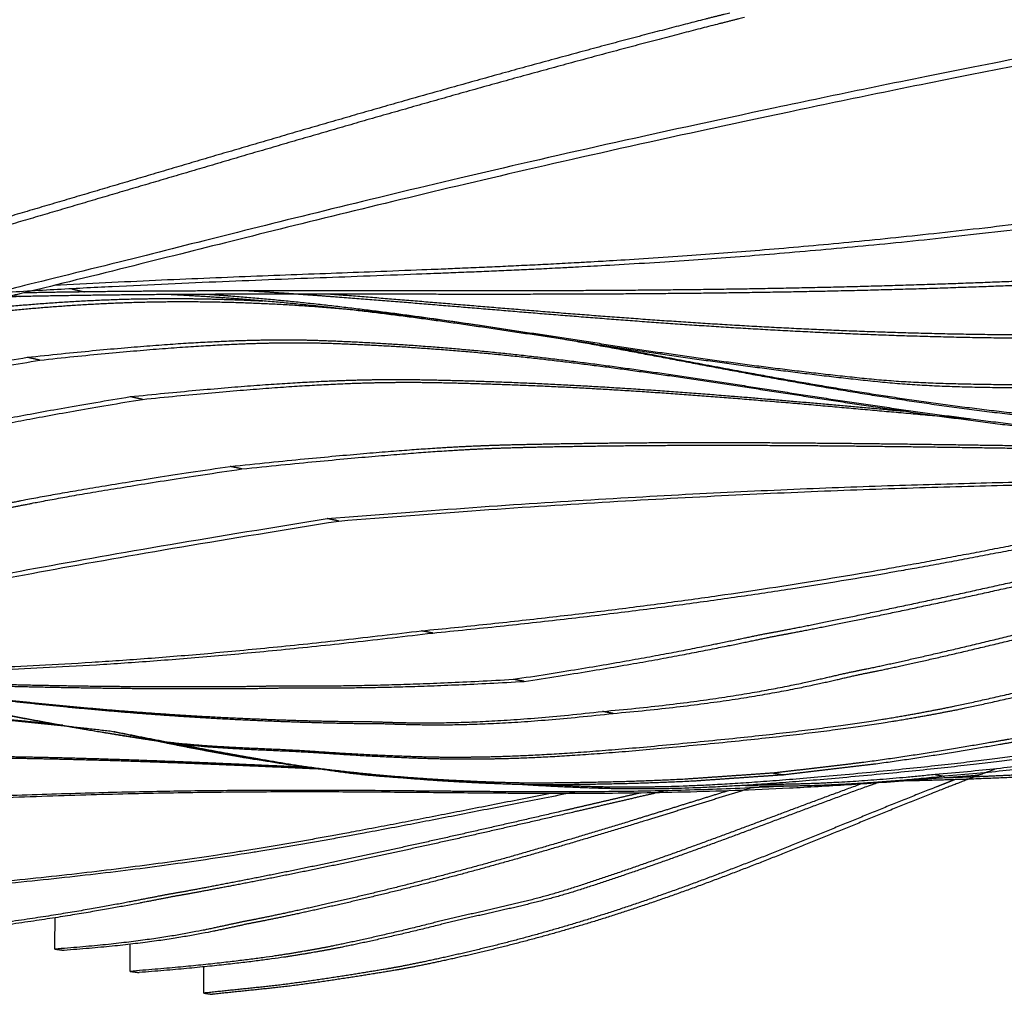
# Model space of a CAD drawing. Header units: centimetres. Extents: x 1837 to 3933, y 103 to 1041.
# Tile 31 of 34: x 3795 to 3841, y 821 to 866. Entities that reach past the tile are written whole.
import ezdxf

# ---------------------------------------------------------------- set-up
doc = ezdxf.new("R2010")
doc.units = ezdxf.units.CM
doc.layers.add('240x240$Visible$Curves$3D', color=7, linetype='Continuous', true_color=0x000000)

msp = doc.modelspace()

# ---------------------------------------------------------------- linework, layer by layer
at = {"layer": '240x240$Visible$Curves$3D'}
for points, weights, degree in [([(3692.857, 860.149), (3756.522, 872.676), (3843.785, 889.847)], [522.634828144, 451.969878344, 381.304928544], 2), ([(3843.846, 884.914), (3756.422, 868.486), (3692.675, 856.507)], [380.522771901, 451.187721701, 521.852671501], 2), ([(3844.499, 884.653), (3757.157, 868.3), (3693.427, 856.368)], [381.474301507, 452.139251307, 522.804201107], 2), ([(3850.065, 865.97), (3799.418, 856.446), (3796.022, 851.996), (3762.764, 847.682)], [386.744382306, 424.543873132, 426.651673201, 456.470744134], 3), ([(3850.693, 865.759), (3800.104, 856.276), (3796.712, 851.836), (3763.478, 847.541)], [387.695911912, 425.495402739, 427.603202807, 457.42227374], 3), ([(3855.905, 858.273), (3825.037, 853.725), (3816.071, 854.717), (3793.632, 853.355)], [394.686737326, 417.221735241, 424.65935434, 443.759483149], 3), ([(3855.301, 858.462), (3826.031, 854.135), (3816.467, 854.792), (3796.462, 853.714)], [393.73520772, 415.013185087, 422.831096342, 439.715910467], 3), ([(3797.298, 853.556), (3797.59, 853.487), (3797.88, 853.417)], [478.269119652, 478.721434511, 479.17374937], 2), ([(3795.217, 850.38), (3802.536, 851.171), (3805.548, 851.187), (3807.2, 851.196)], [505.924400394, 498.714638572, 495.743193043, 494.127946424], 3), ([(3795.8, 850.248), (3803.114, 851.035), (3806.123, 851.051), (3807.774, 851.059)], [506.875930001, 499.666168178, 496.694722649, 495.07947603], 3), ([(3783.76, 847.997), (3785.28, 848.413), (3788.099, 849.184), (3795.217, 850.38)], [517.380952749, 515.853790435, 513.044386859, 505.924400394], 3), ([(3784.352, 847.873), (3785.87, 848.287), (3788.688, 849.056), (3795.8, 850.248)], [518.332482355, 516.805320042, 513.995916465, 506.875930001], 3), ([(3795.8, 850.248), (3795.509, 850.314), (3795.217, 850.38)], [506.875930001, 506.400165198, 505.924400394], 2), ([(3800.006, 848.551), (3807.366, 849.307), (3810.426, 849.335), (3812.067, 849.35)], [513.697382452, 506.403292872, 503.371855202, 501.760906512], 3), ([(3800.572, 848.424), (3807.926, 849.177), (3810.983, 849.204), (3812.623, 849.219)], [514.648912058, 507.354822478, 504.323384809, 502.712436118], 3), ([(3788.477, 846.243), (3789.985, 846.635), (3792.849, 847.379), (3800.006, 848.551)], [525.301563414, 523.773521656, 520.898095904, 513.697382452], 3), ([(3789.051, 846.124), (3790.558, 846.514), (3793.419, 847.256), (3800.572, 848.424)], [526.253093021, 524.725051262, 521.84962551, 514.648912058], 3), ([(3800.572, 848.424), (3800.289, 848.487), (3800.006, 848.551)], [514.648912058, 514.173147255, 513.697382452], 2), ([(3809.69, 842.772), (3848.839, 845.941), (3853.36, 843.18), (3886.606, 846.978)], [529.725582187, 492.615788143, 488.082035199, 461.0961388], 3), ([(3804.647, 845.31), (3812.517, 846.132), (3815.257, 846.234), (3816.635, 846.286)], [521.157501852, 513.33664028, 510.630977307, 509.280731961], 3), ([(3809.157, 842.885), (3846.354, 845.908), (3852.349, 843.554), (3881.383, 846.593)], [528.774052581, 493.420340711, 487.632538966, 463.830628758], 3), ([(3805.195, 845.191), (3813.06, 846.009), (3815.797, 846.111), (3817.174, 846.163)], [522.109031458, 514.288169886, 511.582506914, 510.232261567], 3), ([(3793.184, 843.36), (3794.45, 843.633), (3797.006, 844.185), (3804.647, 845.31)], [532.812496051, 531.51251145, 528.907562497, 521.157501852], 3), ([(3793.741, 843.247), (3795.007, 843.52), (3797.561, 844.07), (3805.195, 845.191)], [533.764025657, 532.464041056, 529.859092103, 522.109031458], 3), ([(3805.195, 845.191), (3804.921, 845.251), (3804.647, 845.31)], [522.109031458, 521.633266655, 521.157501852], 2), ([(3814.058, 837.566), (3833.965, 839.515), (3842.481, 841.792), (3858.024, 844.942)], [536.716407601, 517.185025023, 509.542337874, 495.971690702], 3), ([(3813.539, 837.668), (3832.761, 839.556), (3841.385, 841.75), (3855.943, 844.739)], [535.764877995, 516.898239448, 509.124812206, 496.385880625], 3), ([(3747.34, 831.626), (3771.483, 834.02), (3773.936, 837.289), (3809.157, 842.885)], [598.500414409, 568.681343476, 566.573543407, 528.774052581], 3), ([(3747.909, 831.544), (3772.041, 833.93), (3774.493, 837.193), (3809.69, 842.772)], [599.451944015, 569.632873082, 567.525073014, 529.725582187], 3), ([(3809.69, 842.772), (3809.424, 842.828), (3809.157, 842.885)], [529.725582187, 529.249817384, 528.774052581], 2), ([(3773.607, 835.744), (3787.033, 835.95), (3793.917, 835.309), (3813.539, 837.668)], [580.234260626, 564.374363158, 556.397769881, 535.764877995], 3), ([(3814.058, 837.566), (3813.799, 837.617), (3813.539, 837.668)], [536.716407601, 536.240642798, 535.764877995], 2), ([(3773.125, 835.636), (3787.226, 835.89), (3793.961, 835.156), (3814.058, 837.566)], [582.435414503, 565.730931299, 557.884151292, 536.716407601], 3), ([(3817.804, 835.415), (3825.105, 836.519), (3828.144, 837.284), (3829.748, 837.578)], [543.381428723, 536.101162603, 533.19237489, 531.646628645], 3), ([(3818.308, 835.318), (3825.602, 836.419), (3828.639, 837.182), (3830.241, 837.475)], [544.33295833, 537.052692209, 534.143904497, 532.598158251], 3), ([(3821.949, 833.922), (3829.132, 834.557), (3832.092, 835.481), (3833.684, 835.792)], [551.154410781, 543.851257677, 541.039114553, 539.499573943], 3), ([(3806.371, 835.105), (3807.849, 835.141), (3810.698, 835.01), (3817.804, 835.415)], [555.514588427, 553.914641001, 550.811962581, 543.381428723], 3), ([(3806.883, 835.011), (3808.36, 835.047), (3811.207, 834.915), (3818.308, 835.318)], [556.466118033, 554.866170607, 551.763492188, 544.33295833], 3), ([(3818.308, 835.318), (3818.056, 835.367), (3817.804, 835.415)], [544.33295833, 543.857193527, 543.381428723], 2), ([(3822.438, 833.829), (3829.615, 834.461), (3832.573, 835.384), (3834.163, 835.694)], [552.105940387, 544.802787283, 541.99064416, 540.451103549], 3), ([(3837.489, 834.007), (3838.724, 834.24), (3841.596, 834.884), (3844.448, 835.622)], [547.358337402, 546.160744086, 543.414598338, 540.736186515], 3), ([(3837.955, 833.913), (3839.188, 834.146), (3842.058, 834.788), (3844.908, 835.524)], [548.309867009, 547.112273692, 544.366127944, 541.687716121], 3), ([(3810.703, 833.454), (3812.173, 833.46), (3814.954, 833.134), (3821.949, 833.922)], [563.113022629, 561.507782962, 558.419055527, 551.154410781], 3), ([(3822.438, 833.829), (3822.194, 833.875), (3821.949, 833.922)], [552.105940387, 551.630175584, 551.154410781], 2), ([(3811.201, 833.364), (3812.67, 833.369), (3815.449, 833.044), (3822.438, 833.829)], [564.064552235, 562.459312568, 559.370585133, 552.105940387], 3), ([(3798.042, 833.071), (3797.794, 833.114), (3797.546, 833.157)], [591.779407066, 591.303642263, 590.82787746], 2), ([(3804.864, 831.851), (3803.49, 832.087), (3802.125, 832.354), (3800.772, 832.64)], [594.797434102, 596.467541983, 598.14519924, 599.821617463], 3), ([(3805.345, 831.768), (3803.906, 832.016), (3802.476, 832.297), (3801.06, 832.598)], [595.748963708, 597.500007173, 599.259349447, 601.01686151], 3), ([(3841.164, 832.684), (3839.597, 832.408), (3836.783, 831.911), (3834.086, 831.552)], [555.329309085, 556.872938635, 559.665716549, 562.395540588], 3), ([(3841.617, 832.594), (3840.051, 832.318), (3837.24, 831.823), (3834.545, 831.465)], [556.280838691, 557.824468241, 560.617246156, 563.347070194], 3), ([(3848.795, 832.696), (3847.251, 832.41), (3844.38, 831.551), (3837.397, 830.989)], [571.217227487, 572.756768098, 575.568911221, 582.872064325], 3), ([(3849.223, 832.608), (3847.68, 832.323), (3844.812, 831.466), (3837.835, 830.906)], [572.168757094, 573.708297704, 576.520440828, 583.823593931], 3), ([(3805.345, 831.768), (3805.104, 831.809), (3804.864, 831.851)], [595.748963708, 595.273198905, 594.797434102], 2), ([(3806.075, 831.687), (3805.84, 831.727), (3805.605, 831.768)], [607.638233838, 607.162469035, 606.686704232], 2), ([(3808.679, 832.063), (3811.207, 831.885), (3813.803, 831.797), (3814.935, 831.8)], [577.716755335, 574.837308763, 571.93099912, 570.68341462], 3), ([(3809.168, 831.978), (3811.694, 831.799), (3814.288, 831.711), (3815.419, 831.714)], [578.668284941, 575.78883837, 572.882528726, 571.634944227], 3), ([(3834.086, 831.552), (3832.683, 831.386), (3831.287, 831.221), (3829.898, 831.058)], [562.395540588, 563.830485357, 565.265430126, 566.700374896], 3), ([(3834.545, 831.465), (3833.143, 831.3), (3831.748, 831.135), (3830.36, 830.972)], [563.347070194, 564.782014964, 566.216959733, 567.651904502], 3), ([(3839.468, 830.968), (3818.007, 829.106), (3813.896, 831.124), (3786.026, 829.505)], [606.03286546, 630.491957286, 636.01902997, 671.755252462], 3), ([(3825.772, 830.771), (3823.18, 830.63), (3820.527, 830.604), (3819.072, 830.59)], [571.0517432, 573.829693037, 576.727254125, 578.328799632], 3), ([(3829.898, 831.058), (3828.516, 830.961), (3827.14, 830.866), (3825.772, 830.771)], [566.700374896, 568.150830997, 569.601287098, 571.0517432], 3), ([(3830.36, 830.972), (3828.979, 830.876), (3827.605, 830.781), (3826.238, 830.686)], [567.651904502, 569.102360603, 570.552816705, 572.003272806], 3), ([(3837.835, 830.906), (3832.894, 830.392), (3830.118, 830.422), (3828.419, 830.477)], [583.823593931, 589.081063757, 592.151392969, 594.05512518], 3), ([(3837.397, 830.989), (3833.525, 830.585), (3830.984, 830.516), (3829.248, 830.531)], [582.872064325, 586.981384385, 589.7545303, 591.678818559], 3), ([(3829.898, 831.058), (3830.129, 831.015), (3830.36, 830.972)], [566.700374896, 567.176139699, 567.651904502], 2), ([(3841.419, 830.874), (3838.898, 830.757), (3836.94, 830.703), (3835.4, 830.68)], [591.909438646, 594.632295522, 596.774010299, 598.473594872], 3), ([(3840.993, 830.956), (3839.354, 830.879), (3837.953, 830.83), (3836.75, 830.798)], [590.95790904, 592.7243106, 594.246137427, 595.561342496], 3), ([(3837.397, 830.989), (3837.616, 830.947), (3837.835, 830.906)], [582.872064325, 583.347829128, 583.823593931], 2), ([(3830.577, 830.45), (3815.87, 829.685), (3809.292, 830.957), (3785.573, 829.575)], [614.532636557, 631.731090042, 640.163568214, 670.803722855], 3), ([(3823.258, 830.319), (3822.288, 830.319), (3820.225, 830.389), (3818.063, 830.525)], [587.493770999, 588.577249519, 590.911779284, 593.393275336], 3), ([(3822.8, 830.4), (3822.107, 830.4), (3820.856, 830.436), (3819.408, 830.506)], [586.542241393, 587.315155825, 588.724715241, 590.370112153], 3), ([(3826.238, 830.686), (3823.648, 830.547), (3820.997, 830.521), (3819.543, 830.507)], [572.003272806, 574.781222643, 577.678783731, 579.280329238], 3), ([(3821.939, 830.412), (3821.834, 830.392), (3821.73, 830.372), (3821.626, 830.352)], [638.478463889, 638.600517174, 638.722098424, 638.843221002], 3), ([(3819.538, 830.106), (3809.559, 828.168), (3803.106, 826.68), (3789.279, 825.589)], [639.838183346, 651.757322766, 659.640284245, 677.794548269], 3), ([(3820.746, 830.184), (3810.318, 828.174), (3803.903, 826.641), (3789.723, 825.525)], [639.871245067, 652.314110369, 660.129606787, 678.746077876], 3), ([(3801.923, 825.444), (3800.72, 825.239), (3798.435, 824.686), (3792.93, 823.937)], [673.676298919, 675.222045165, 678.130832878, 685.411098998], 3), ([(3802.351, 825.38), (3801.149, 825.175), (3798.866, 824.624), (3793.364, 823.876)], [674.627828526, 676.173574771, 679.082362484, 686.362628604], 3), ([(3796.505, 822.878), (3796.508, 823.364), (3796.512, 823.849), (3796.515, 824.334)], [693.184081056, 693.320540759, 693.457000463, 693.593460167], 3), ([(3805.359, 824.17), (3804.162, 823.95), (3801.929, 823.264), (3796.505, 822.878)], [681.529244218, 683.068784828, 685.880927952, 693.184081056], 3), ([(3805.778, 824.109), (3804.582, 823.889), (3802.35, 823.204), (3796.929, 822.819)], [682.480773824, 684.020314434, 686.832457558, 694.135610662], 3), ([(3813.935, 824.056), (3811.794, 823.516), (3809.633, 823.051), (3808.703, 822.885)], [682.76585679, 685.444268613, 688.190414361, 689.388007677], 3), ([(3814.342, 823.995), (3812.201, 823.456), (3810.042, 822.991), (3809.113, 822.826)], [683.717386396, 686.395798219, 689.141943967, 690.339537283], 3), ([(3800, 821.843), (3800.002, 822.263), (3800.005, 822.683), (3800.007, 823.102)], [700.957063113, 701.07636006, 701.195657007, 701.314953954], 3), ([(3796.505, 822.878), (3796.717, 822.849), (3796.929, 822.819)], [693.184081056, 693.659845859, 694.135610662], 2), ([(3808.703, 822.885), (3807.512, 822.672), (3805.338, 822.263), (3800, 821.843)], [689.388007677, 690.929557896, 693.753792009, 700.957063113], 3), ([(3809.113, 822.826), (3807.922, 822.614), (3805.749, 822.205), (3800.415, 821.786)], [690.339537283, 691.881087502, 694.705321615, 701.908592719], 3), ([(3803.419, 820.83), (3803.42, 821.238), (3803.422, 821.645), (3803.424, 822.052)], [708.73004517, 708.847005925, 708.963966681, 709.080927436], 3), ([(3800, 821.843), (3800.207, 821.814), (3800.415, 821.786)], [700.957063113, 701.432827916, 701.908592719], 2), ([(3811.959, 821.959), (3810.774, 821.762), (3808.645, 821.409), (3806.6, 821.162)], [697.358979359, 698.90260891, 701.695386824, 704.425210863], 3), ([(3812.359, 821.902), (3811.176, 821.705), (3809.047, 821.353), (3807.004, 821.107)], [698.310508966, 699.854138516, 702.64691643, 705.376740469], 3), ([(3806.6, 821.162), (3805.535, 821.051), (3804.475, 820.941), (3803.419, 820.83)], [704.425210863, 705.860155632, 707.295100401, 708.73004517], 3), ([(3803.419, 820.83), (3803.622, 820.803), (3803.824, 820.775)], [708.73004517, 709.205809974, 709.681574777], 2), ([(3807.004, 821.107), (3805.94, 820.996), (3804.88, 820.886), (3803.824, 820.775)], [705.376740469, 706.811685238, 708.246630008, 709.681574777], 3)]:
    msp.add_rational_spline(points, weights, degree=degree, dxfattribs=at)
for points, weights, knots in [([(3827.863, 866.379), (3826.072, 865.942), (3822.299, 864.95), (3818.617, 863.94), (3814.905, 862.923), (3811.246, 861.878), (3807.639, 860.826), (3804.051, 859.78), (3800.511, 858.727), (3797.018, 857.694), (3793.572, 856.675), (3790.17, 855.675), (3786.809, 854.715), (3783.519, 853.776), (3780.269, 852.875), (3777.058, 852.025), (3773.952, 851.204), (3770.856, 850.424), (3769.563, 850.125)], [390.782825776, 392.053901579, 394.747367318, 397.405596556, 400.121317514, 402.827704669, 405.528810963, 408.251804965, 410.969859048, 413.689277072, 416.407975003, 419.128217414, 421.85517425, 424.559505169, 427.270752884, 429.991259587, 432.655196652, 435.352099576, 436.493668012], [304.153943, 304.153943, 304.153943, 304.153943, 310.983218, 310.983218, 310.983218, 317.937459, 317.937459, 317.937459, 324.947595, 324.947595, 324.947595, 331.955868, 331.955868, 331.955868, 338.906076, 338.906076, 338.906076, 345.731665, 345.731665, 345.731665, 345.731665]), ([(3828.538, 866.17), (3826.75, 865.734), (3822.981, 864.745), (3819.303, 863.74), (3815.595, 862.726), (3811.941, 861.685), (3808.337, 860.637), (3804.752, 859.594), (3801.217, 858.546), (3797.727, 857.516), (3794.284, 856.5), (3790.885, 855.504), (3787.527, 854.547), (3784.24, 853.611), (3780.992, 852.713), (3777.784, 851.866), (3774.681, 851.048), (3771.587, 850.27), (3770.294, 849.972)], [391.734355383, 393.005431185, 395.698896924, 398.357126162, 401.07284712, 403.779234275, 406.480340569, 409.203334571, 411.921388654, 414.640806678, 417.359504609, 420.07974702, 422.806703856, 425.511034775, 428.22228249, 430.942789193, 433.606726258, 436.303629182, 437.445197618], [304.153943, 304.153943, 304.153943, 304.153943, 310.983218, 310.983218, 310.983218, 317.937459, 317.937459, 317.937459, 324.947595, 324.947595, 324.947595, 331.955868, 331.955868, 331.955868, 338.906076, 338.906076, 338.906076, 345.731665, 345.731665, 345.731665, 345.731665]), ([(3844.278, 853.855), (3842.715, 853.766), (3839.043, 853.623), (3835.453, 853.523), (3831.837, 853.423), (3828.271, 853.365), (3824.755, 853.335), (3821.257, 853.305), (3817.808, 853.302), (3814.404, 853.306), (3811.044, 853.309), (3807.729, 853.318), (3804.454, 853.308), (3801.248, 853.298), (3798.079, 853.269), (3794.948, 853.203), (3794.733, 853.198), (3794.519, 853.194), (3794.305, 853.189)], [414.436447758, 415.618044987, 418.432694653, 421.226963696, 424.080570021, 426.939281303, 429.800530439, 432.685718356, 435.573849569, 438.46249253, 441.351900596, 444.241922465, 447.129894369, 449.994652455, 452.857849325, 455.716359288, 455.913534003, 456.11082399, 456.307695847], [446.609521, 446.609521, 446.609521, 446.609521, 453.43511, 453.43511, 453.43511, 460.385318, 460.385318, 460.385318, 467.393591, 467.393591, 467.393591, 474.403727, 474.403727, 474.403727, 481.357968, 481.357968, 481.357968, 481.839227, 481.839227, 481.839227, 481.839227]), ([(3843.676, 854.025), (3842.111, 853.936), (3838.434, 853.791), (3834.841, 853.69), (3831.221, 853.588), (3827.651, 853.529), (3824.131, 853.497), (3820.63, 853.466), (3817.177, 853.463), (3813.77, 853.465), (3810.407, 853.468), (3807.089, 853.476), (3803.812, 853.464), (3800.862, 853.454), (3797.946, 853.428), (3795.061, 853.372)], [413.484918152, 414.666515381, 417.481165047, 420.27543409, 423.129040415, 425.987751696, 428.849000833, 431.73418875, 434.622319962, 437.510962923, 440.40037099, 443.290392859, 446.178364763, 448.809429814, 451.439177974, 454.065187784], [446.609521, 446.609521, 446.609521, 446.609521, 453.43511, 453.43511, 453.43511, 460.385318, 460.385318, 460.385318, 467.393591, 467.393591, 467.393591, 474.403727, 474.403727, 474.403727, 480.790675, 480.790675, 480.790675, 480.790675]), ([(3845.405, 848.877), (3841.799, 849.002), (3838.273, 848.875), (3834.792, 849.231), (3831.33, 849.586), (3827.923, 850.044), (3824.578, 850.538), (3821.261, 851.027), (3817.994, 851.554), (3814.757, 852.007), (3811.58, 852.452), (3808.441, 852.825), (3805.312, 853.07), (3804.103, 853.164), (3802.891, 853.239), (3801.787, 853.295)], [436.638614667, 439.566794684, 442.424518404, 445.368470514, 448.334061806, 451.311488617, 454.282223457, 457.266710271, 460.252509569, 463.236440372, 466.203806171, 469.159716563, 472.11859284, 473.271578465, 474.430082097, 475.486932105], [787.378813, 787.378813, 787.378813, 787.378813, 794.452253, 794.452253, 794.452253, 801.593063, 801.593063, 801.593063, 808.760808, 808.760808, 808.760808, 815.881365, 815.881365, 815.881365, 818.673309, 818.673309, 818.673309, 818.673309]), ([(3844.836, 849.028), (3841.226, 849.152), (3837.697, 849.023), (3834.211, 849.38), (3830.746, 849.734), (3827.336, 850.192), (3823.988, 850.686), (3820.667, 851.176), (3817.397, 851.702), (3814.158, 852.155), (3810.978, 852.6), (3807.837, 852.973), (3804.705, 853.217), (3804.304, 853.248), (3803.902, 853.277), (3803.504, 853.304)], [435.68708506, 438.615265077, 441.472988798, 444.416940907, 447.3825322, 450.359959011, 453.33069385, 456.315180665, 459.300979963, 462.284910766, 465.252276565, 468.208186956, 471.167063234, 471.549109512, 471.931761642, 472.311120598], [787.378813, 787.378813, 787.378813, 787.378813, 794.452253, 794.452253, 794.452253, 801.593063, 801.593063, 801.593063, 808.760808, 808.760808, 808.760808, 815.881365, 815.881365, 815.881365, 816.806486, 816.806486, 816.806486, 816.806486]), ([(3849.375, 851.315), (3847.791, 851.258), (3844.113, 851.223), (3840.528, 851.27), (3836.917, 851.317), (3833.363, 851.447), (3829.863, 851.641), (3826.38, 851.833), (3822.96, 852.088), (3819.58, 852.362), (3816.242, 852.633), (3812.95, 852.922), (3809.695, 853.169), (3808.256, 853.278), (3806.826, 853.379), (3805.402, 853.468)], [422.03488196, 423.247792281, 426.106165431, 428.943478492, 431.8404469, 434.743466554, 437.652833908, 440.586467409, 443.518230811, 446.457530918, 449.399343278, 452.342572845, 455.283369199, 456.595619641, 457.906626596, 459.216755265], [777.047733, 777.047733, 777.047733, 777.047733, 783.948181, 783.948181, 783.948181, 790.968378, 790.968378, 790.968378, 798.042979, 798.042979, 798.042979, 805.128668, 805.128668, 805.128668, 808.289149, 808.289149, 808.289149, 808.289149]), ([(3848.796, 851.476), (3847.209, 851.418), (3843.528, 851.383), (3839.939, 851.429), (3836.323, 851.475), (3832.766, 851.604), (3829.262, 851.797), (3825.776, 851.989), (3822.352, 852.243), (3818.969, 852.517), (3815.673, 852.784), (3812.423, 853.068), (3809.208, 853.312)], [421.083352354, 422.296262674, 425.154635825, 427.991948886, 430.888917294, 433.791936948, 436.701304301, 439.634937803, 442.566701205, 445.506001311, 448.407361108, 451.310099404, 454.210522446], [777.047733, 777.047733, 777.047733, 777.047733, 783.948181, 783.948181, 783.948181, 790.968378, 790.968378, 790.968378, 798.042979, 798.042979, 798.042979, 805.031233, 805.031233, 805.031233, 805.031233]), ([(3791.745, 852.476), (3794.672, 852.817), (3797.52, 853.045), (3800.501, 853.099), (3802.37, 853.133), (3804.266, 853.098), (3806.164, 853)], [496.7080688, 493.835438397, 491.050342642, 488.131404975, 486.318489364, 484.478800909, 482.638531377], [-313.688407, -313.688407, -313.688407, -313.688407, -306.464225, -306.464225, -306.464225, -302.03021, -302.03021, -302.03021, -302.03021]), ([(3792.346, 852.337), (3795.271, 852.677), (3798.117, 852.904), (3801.095, 852.957), (3804.096, 853.01), (3807.168, 852.887), (3810.205, 852.609), (3813.33, 852.322), (3816.454, 851.869), (3819.613, 851.322), (3822.842, 850.763), (3826.095, 850.109), (3829.402, 849.503), (3832.725, 848.895), (3836.131, 848.329), (3839.579, 847.894), (3843.043, 847.458), (3846.548, 847.153), (3850.144, 846.999), (3853.741, 846.846), (3857.457, 846.842), (3859.1, 846.905)], [497.659598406, 494.786968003, 492.001872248, 489.082934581, 486.175971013, 483.200170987, 480.263516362, 477.278365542, 474.298219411, 471.305399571, 468.285508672, 465.2647936, 462.244799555, 459.248878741, 456.229264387, 453.236658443, 450.269976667, 447.330547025, 444.3813533, 441.470126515, 438.52838396, 437.250658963], [-313.688407, -313.688407, -313.688407, -313.688407, -306.464225, -306.464225, -306.464225, -299.354396, -299.354396, -299.354396, -292.178664, -292.178664, -292.178664, -284.928961, -284.928961, -284.928961, -277.718111, -277.718111, -277.718111, -270.604798, -270.604798, -270.604798, -263.529788, -263.529788, -263.529788, -263.529788]), ([(3807.2, 851.196), (3808.5, 851.203), (3811.518, 851.076), (3814.511, 850.834), (3817.6, 850.583), (3820.697, 850.208), (3823.832, 849.763), (3827.024, 849.309), (3830.245, 848.786), (3833.514, 848.297), (3836.81, 847.805), (3840.164, 847.347), (3843.57, 846.99), (3846.995, 846.631), (3850.459, 846.74), (3854.002, 846.604)], [494.127946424, 492.864881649, 489.927907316, 487.025890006, 484.067013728, 481.111103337, 478.143737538, 475.159806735, 472.174007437, 469.189520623, 466.218785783, 463.241358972, 460.27576768, 457.33181557, 454.47409185, 451.545911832], [378.674791, 378.674791, 378.674791, 378.674791, 385.702, 385.702, 385.702, 392.822556, 392.822556, 392.822556, 399.990301, 399.990301, 399.990301, 407.131111, 407.131111, 407.131111, 414.204551, 414.204551, 414.204551, 414.204551]), ([(3807.774, 851.059), (3809.073, 851.066), (3812.088, 850.938), (3815.079, 850.696), (3818.165, 850.445), (3821.26, 850.069), (3824.392, 849.624), (3827.581, 849.171), (3830.799, 848.647), (3834.065, 848.159), (3837.358, 847.667), (3840.709, 847.209), (3844.111, 846.852), (3847.532, 846.492), (3850.993, 846.6), (3854.532, 846.464)], [495.07947603, 493.816411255, 490.879436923, 487.977419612, 485.018543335, 482.062632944, 479.095267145, 476.111336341, 473.125537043, 470.141050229, 467.170315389, 464.192888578, 461.227297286, 458.283345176, 455.425621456, 452.497441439], [378.674791, 378.674791, 378.674791, 378.674791, 385.702, 385.702, 385.702, 392.822556, 392.822556, 392.822556, 399.990301, 399.990301, 399.990301, 407.131111, 407.131111, 407.131111, 414.204551, 414.204551, 414.204551, 414.204551]), ([(3822.183, 850.897), (3824.381, 850.488), (3826.594, 850.056), (3828.832, 849.646), (3832.158, 849.038), (3835.567, 848.472), (3839.019, 848.037), (3842.486, 847.601), (3845.995, 847.296), (3849.595, 847.143), (3853.196, 846.99), (3856.916, 846.988), (3858.561, 847.051)], [467.405851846, 465.36831268, 463.330627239, 461.293269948, 458.297349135, 455.27773478, 452.285128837, 449.318447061, 446.379017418, 443.429823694, 440.518596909, 437.576854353, 436.299129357], [-289.819777, -289.819777, -289.819777, -289.819777, -284.928961, -284.928961, -284.928961, -277.718111, -277.718111, -277.718111, -270.604798, -270.604798, -270.604798, -263.529788, -263.529788, -263.529788, -263.529788]), ([(3812.067, 849.35), (3813.32, 849.362), (3816.274, 849.291), (3819.218, 849.153), (3822.265, 849.01), (3825.334, 848.794), (3828.44, 848.539), (3830.921, 848.336), (3833.422, 848.108), (3835.948, 847.883)], [501.760906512, 500.538089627, 497.658506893, 494.807110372, 491.891385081, 488.973526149, 486.049493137, 483.739106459, 481.427217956, 479.115694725], [359.343415, 359.343415, 359.343415, 359.343415, 366.261708, 366.261708, 366.261708, 373.304076, 373.304076, 373.304076, 378.870827, 378.870827, 378.870827, 378.870827]), ([(3812.623, 849.219), (3813.875, 849.23), (3816.826, 849.159), (3819.768, 849.02), (3822.812, 848.877), (3825.879, 848.66), (3828.982, 848.405), (3832.141, 848.146), (3835.333, 847.847), (3838.568, 847.564), (3838.723, 847.551), (3838.878, 847.537), (3839.034, 847.524)], [502.712436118, 501.489619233, 498.610036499, 495.758639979, 492.842914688, 489.925055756, 487.001022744, 484.060226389, 481.116996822, 478.175184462, 478.034787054, 477.894406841, 477.754042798], [359.343415, 359.343415, 359.343415, 359.343415, 366.261708, 366.261708, 366.261708, 373.304076, 373.304076, 373.304076, 380.389765, 380.389765, 380.389765, 380.727688, 380.727688, 380.727688, 380.727688]), ([(3816.635, 846.286), (3817.989, 846.337), (3820.895, 846.39), (3823.803, 846.411), (3826.807, 846.432), (3829.844, 846.418), (3832.913, 846.388), (3836.044, 846.357), (3839.211, 846.307), (3842.415, 846.262), (3845.658, 846.217), (3848.939, 846.176), (3852.263, 846.16), (3855.599, 846.144), (3858.977, 846.152), (3862.399, 846.199), (3864.813, 846.231), (3867.265, 846.283), (3869.011, 846.332)], [509.280731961, 507.960513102, 505.139305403, 502.341309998, 499.482800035, 496.619603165, 493.754845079, 490.866873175, 487.976851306, 485.08744324, 482.198800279, 479.310669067, 476.425481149, 473.564232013, 470.705520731, 467.851914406, 465.859118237, 463.855956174, 462.442178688], [49.37801, 49.37801, 49.37801, 49.37801, 56.207286, 56.207286, 56.207286, 63.161526, 63.161526, 63.161526, 70.171663, 70.171663, 70.171663, 77.179935, 77.179935, 77.179935, 84.130144, 84.130144, 84.130144, 88.997967, 88.997967, 88.997967, 88.997967]), ([(3817.174, 846.163), (3818.527, 846.213), (3821.431, 846.265), (3824.336, 846.285), (3827.338, 846.306), (3830.372, 846.291), (3833.438, 846.26), (3836.566, 846.228), (3839.73, 846.178), (3842.931, 846.133), (3846.17, 846.086), (3849.448, 846.045), (3852.768, 846.028), (3856.1, 846.011), (3859.475, 846.019), (3862.893, 846.064), (3866.28, 846.109), (3869.741, 846.192), (3871.212, 846.252)], [510.232261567, 508.912042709, 506.09083501, 503.292839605, 500.434329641, 497.571132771, 494.706374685, 491.818402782, 488.928380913, 486.038972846, 483.150329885, 480.262198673, 477.377010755, 474.515761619, 471.657050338, 468.803444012, 466.00917497, 463.194525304, 462.012928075], [49.37801, 49.37801, 49.37801, 49.37801, 56.207286, 56.207286, 56.207286, 63.161526, 63.161526, 63.161526, 70.171663, 70.171663, 70.171663, 77.179935, 77.179935, 77.179935, 84.130144, 84.130144, 84.130144, 90.955732, 90.955732, 90.955732, 90.955732]), ([(3829.748, 837.578), (3830.939, 837.796), (3833.784, 838.372), (3836.63, 838.979), (3839.567, 839.606), (3842.531, 840.273), (3845.524, 840.969), (3848.574, 841.678), (3851.655, 842.417), (3854.767, 843.17), (3857.207, 843.76), (3859.667, 844.358), (3862.149, 844.953)], [531.646628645, 530.505060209, 527.808157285, 525.14422022, 522.423713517, 519.712465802, 517.008134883, 514.281178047, 511.560935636, 508.842237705, 506.730857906, 504.620300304, 502.507614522], [681.385454, 681.385454, 681.385454, 681.385454, 688.211042, 688.211042, 688.211042, 695.161251, 695.161251, 695.161251, 702.169523, 702.169523, 702.169523, 707.612254, 707.612254, 707.612254, 707.612254]), ([(3830.241, 837.475), (3831.431, 837.693), (3834.274, 838.267), (3837.117, 838.872), (3840.051, 839.497), (3843.013, 840.162), (3846.003, 840.857), (3849.05, 841.564), (3852.126, 842.302), (3855.236, 843.052), (3857.917, 843.699), (3860.623, 844.356), (3863.355, 845.009)], [532.598158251, 531.456589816, 528.759686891, 526.095749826, 523.375243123, 520.663995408, 517.959664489, 515.232707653, 512.512465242, 509.793767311, 507.471947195, 505.15112134, 502.827366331], [681.385454, 681.385454, 681.385454, 681.385454, 688.211042, 688.211042, 688.211042, 695.161251, 695.161251, 695.161251, 702.169523, 702.169523, 702.169523, 708.154729, 708.154729, 708.154729, 708.154729]), ([(3833.684, 835.792), (3834.892, 836.029), (3837.743, 836.665), (3840.586, 837.364), (3843.519, 838.086), (3846.472, 838.881), (3849.449, 839.739), (3852.482, 840.612), (3855.53, 841.547), (3858.614, 842.512), (3861.467, 843.404), (3864.344, 844.321), (3867.253, 845.223)], [539.499573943, 538.336305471, 535.628593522, 532.968292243, 530.252057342, 527.55896853, 524.882683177, 522.184075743, 519.510178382, 516.837258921, 514.388599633, 511.945374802, 509.493675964], [433.363715, 433.363715, 433.363715, 433.363715, 440.264163, 440.264163, 440.264163, 447.28436, 447.28436, 447.28436, 454.358961, 454.358961, 454.358961, 460.844611, 460.844611, 460.844611, 460.844611]), ([(3834.163, 835.694), (3835.37, 835.93), (3838.218, 836.564), (3841.059, 837.262), (3843.989, 837.982), (3846.939, 838.775), (3849.913, 839.631), (3852.942, 840.502), (3855.988, 841.434), (3859.068, 842.397), (3862.117, 843.35), (3865.195, 844.33), (3868.309, 845.29)], [540.451103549, 539.287835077, 536.580123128, 533.919821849, 531.203586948, 528.510498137, 525.834212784, 523.13560535, 520.461707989, 517.788788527, 515.169592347, 512.556613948, 509.932831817], [433.363715, 433.363715, 433.363715, 433.363715, 440.264163, 440.264163, 440.264163, 447.28436, 447.28436, 447.28436, 454.358961, 454.358961, 454.358961, 461.296304, 461.296304, 461.296304, 461.296304]), ([(3777.297, 835.687), (3777.775, 835.673), (3778.255, 835.657), (3778.735, 835.641), (3781.089, 835.562), (3783.466, 835.467), (3785.866, 835.376), (3788.29, 835.283), (3790.739, 835.195), (3793.214, 835.126), (3795.694, 835.057), (3798.2, 835.008), (3800.734, 834.99), (3803.241, 834.972), (3805.798, 834.984), (3806.883, 835.011)], [590.936595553, 590.344337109, 589.751984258, 589.159564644, 586.27159274, 583.381570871, 580.492162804, 577.603519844, 574.715388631, 571.830200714, 568.968951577, 566.110240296, 563.256633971, 560.462364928, 557.647715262, 556.466118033], [633.668697, 633.668697, 633.668697, 633.668697, 635.106804, 635.106804, 635.106804, 642.116941, 642.116941, 642.116941, 649.125213, 649.125213, 649.125213, 656.075422, 656.075422, 656.075422, 662.901011, 662.901011, 662.901011, 662.901011]), ([(3779.181, 835.698), (3781.218, 835.626), (3783.27, 835.545), (3785.341, 835.467), (3787.766, 835.375), (3790.216, 835.286), (3792.693, 835.218), (3795.174, 835.149), (3797.682, 835.1), (3800.218, 835.083), (3802.726, 835.065), (3805.285, 835.078), (3806.371, 835.105)], [587.008196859, 584.519688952, 582.029933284, 579.540633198, 576.651990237, 573.763859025, 570.878671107, 568.017421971, 565.15871069, 562.305104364, 559.510835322, 556.696185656, 555.514588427], [636.077526, 636.077526, 636.077526, 636.077526, 642.116941, 642.116941, 642.116941, 649.125213, 649.125213, 649.125213, 656.075422, 656.075422, 656.075422, 662.901011, 662.901011, 662.901011, 662.901011]), ([(3785.321, 835.467), (3785.814, 835.382), (3786.308, 835.293), (3786.803, 835.202), (3789.141, 834.772), (3791.494, 834.286), (3793.876, 833.829), (3795.09, 833.595), (3796.314, 833.369), (3797.546, 833.157)], [606.218824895, 605.584507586, 604.949806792, 604.314581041, 601.330650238, 598.344850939, 595.360364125, 593.850453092, 592.338813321, 590.82787746], [385.244678, 385.244678, 385.244678, 385.244678, 386.76898, 386.76898, 386.76898, 393.936725, 393.936725, 393.936725, 397.566126, 397.566126, 397.566126, 397.566126]), ([(3785.764, 835.391), (3786.276, 835.302), (3786.79, 835.21), (3787.305, 835.115), (3789.642, 834.685), (3791.993, 834.2), (3794.374, 833.743), (3795.587, 833.51), (3796.81, 833.284), (3798.042, 833.071)], [607.247421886, 606.587446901, 605.927062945, 605.266110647, 602.282179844, 599.296380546, 596.311893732, 594.801982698, 593.290342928, 591.779407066], [385.182944, 385.182944, 385.182944, 385.182944, 386.76898, 386.76898, 386.76898, 393.936725, 393.936725, 393.936725, 397.566126, 397.566126, 397.566126, 397.566126]), ([(3785.787, 835.45), (3787.243, 835.27), (3788.707, 835.084), (3790.181, 834.904), (3792.593, 834.608), (3795.027, 834.328), (3797.498, 834.094), (3799.973, 833.859), (3802.478, 833.673), (3805.016, 833.548), (3807.528, 833.424), (3810.096, 833.359), (3811.201, 833.364)], [593.919464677, 592.108771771, 590.297718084, 588.487201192, 585.547901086, 582.616137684, 579.682504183, 576.773136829, 573.870117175, 570.973148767, 568.135835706, 565.277462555, 564.064552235], [389.742686, 389.742686, 389.742686, 389.742686, 394.103521, 394.103521, 394.103521, 401.178122, 401.178122, 401.178122, 408.198319, 408.198319, 408.198319, 415.098767, 415.098767, 415.098767, 415.098767]), ([(3786.895, 835.337), (3787.816, 835.222), (3788.741, 835.106), (3789.67, 834.992), (3792.083, 834.697), (3794.519, 834.416), (3796.991, 834.182), (3799.467, 833.948), (3801.974, 833.762), (3804.514, 833.637), (3807.027, 833.513), (3809.597, 833.449), (3810.703, 833.454)], [590.951958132, 589.813132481, 588.67429588, 587.535671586, 584.59637148, 581.664608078, 578.730974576, 575.821607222, 572.918587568, 570.021619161, 567.184306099, 564.325932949, 563.113022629], [391.361016, 391.361016, 391.361016, 391.361016, 394.103521, 394.103521, 394.103521, 401.178122, 401.178122, 401.178122, 408.198319, 408.198319, 408.198319, 415.098767, 415.098767, 415.098767, 415.098767]), ([(3796.88, 833.276), (3795.29, 833.451), (3793.708, 833.608), (3792.132, 833.735), (3789.962, 833.912), (3787.779, 834.035), (3786.851, 834.056)], [630.666219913, 632.72507718, 634.781459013, 636.836780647, 639.688177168, 642.567759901, 643.790576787], [774.692133, 774.692133, 774.692133, 774.692133, 779.656363, 779.656363, 779.656363, 786.574656, 786.574656, 786.574656, 786.574656]), ([(3799.077, 832.998), (3796.903, 833.254), (3794.746, 833.481), (3792.6, 833.655), (3790.431, 833.832), (3788.249, 833.956), (3787.321, 833.976)], [629.387203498, 632.191914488, 634.991094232, 637.788310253, 640.639706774, 643.519289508, 644.742106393], [772.900232, 772.900232, 772.900232, 772.900232, 779.656363, 779.656363, 779.656363, 786.574656, 786.574656, 786.574656, 786.574656]), ([(3814.935, 831.8), (3816.398, 831.805), (3819.107, 831.786), (3825.979, 832.47), (3833.03, 833.137), (3835.909, 833.708), (3837.489, 834.007)], [570.68341462, 569.077515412, 566.123036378, 558.927392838, 551.724121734, 548.899887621, 547.358337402], [415.147482, 415.147482, 415.147482, 415.147482, 424.153433, 424.153433, 424.153433, 433.159384, 433.159384, 433.159384, 433.159384]), ([(3815.419, 831.714), (3816.882, 831.718), (3819.589, 831.699), (3826.454, 832.38), (3833.499, 833.046), (3836.376, 833.615), (3837.955, 833.913)], [571.634944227, 570.029045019, 567.074565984, 559.878922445, 552.67565134, 549.851417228, 548.309867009], [415.147482, 415.147482, 415.147482, 415.147482, 424.153433, 424.153433, 424.153433, 433.159384, 433.159384, 433.159384, 433.159384]), ([(3797.546, 833.157), (3798.745, 832.95), (3799.952, 832.757), (3801.166, 832.582), (3803.636, 832.228), (3806.135, 832.242), (3808.679, 832.063)], [590.82787746, 589.366062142, 587.90490571, 586.446611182, 583.502659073, 580.644935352, 577.716755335], [397.566126, 397.566126, 397.566126, 397.566126, 401.077535, 401.077535, 401.077535, 408.150975, 408.150975, 408.150975, 408.150975]), ([(3798.042, 833.071), (3799.24, 832.865), (3800.446, 832.671), (3801.66, 832.497), (3804.128, 832.143), (3806.625, 832.157), (3809.168, 831.978)], [591.779407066, 590.317591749, 588.856435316, 587.398140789, 584.454188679, 581.596464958, 578.668284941], [397.566126, 397.566126, 397.566126, 397.566126, 401.077535, 401.077535, 401.077535, 408.150975, 408.150975, 408.150975, 408.150975]), ([(3805.605, 831.768), (3804.385, 831.978), (3803.173, 832.202), (3801.97, 832.432), (3801.001, 832.618), (3800.037, 832.809), (3799.077, 832.998)], [606.686704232, 608.197640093, 609.709279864, 611.219190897, 612.440940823, 613.662910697, 614.884882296], [759.910086, 759.910086, 759.910086, 759.910086, 763.539487, 763.539487, 763.539487, 766.473724, 766.473724, 766.473724, 766.473724]), ([(3806.075, 831.687), (3804.856, 831.897), (3803.645, 832.121), (3802.443, 832.351), (3801.364, 832.558), (3800.291, 832.77), (3799.223, 832.981)], [607.638233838, 609.1491697, 610.66080947, 612.170720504, 613.531900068, 614.893352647, 616.254776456], [759.910086, 759.910086, 759.910086, 759.910086, 763.539487, 763.539487, 763.539487, 766.808587, 766.808587, 766.808587, 766.808587]), ([(3845.045, 832.487), (3843.488, 832.201), (3840.652, 831.653), (3833.7, 831.023), (3826.921, 830.376), (3824.246, 830.401), (3822.8, 830.4)], [563.217164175, 564.758714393, 567.582948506, 574.78621961, 581.98186315, 584.936342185, 586.542241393], [724.316827, 724.316827, 724.316827, 724.316827, 733.322779, 733.322779, 733.322779, 742.32873, 742.32873, 742.32873, 742.32873]), ([(3845.485, 832.398), (3843.93, 832.113), (3841.096, 831.567), (3834.15, 830.938), (3827.376, 830.293), (3824.703, 830.319), (3823.258, 830.319)], [564.168693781, 565.710244, 568.534478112, 575.737749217, 582.933392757, 585.887871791, 587.493770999], [724.316827, 724.316827, 724.316827, 724.316827, 733.322779, 733.322779, 733.322779, 742.32873, 742.32873, 742.32873, 742.32873]), ([(3808.381, 831.317), (3806.481, 831.402), (3804.595, 831.487), (3802.723, 831.562), (3800.471, 831.653), (3798.238, 831.729), (3796.023, 831.778), (3793.873, 831.825), (3791.719, 831.847), (3790.713, 831.836)], [628.69314367, 631.057333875, 633.421610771, 635.784515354, 638.64927344, 641.51247031, 644.370980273, 647.168975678, 649.990183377, 651.310402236], [386.274703, 386.274703, 386.274703, 386.274703, 392.010314, 392.010314, 392.010314, 398.964555, 398.964555, 398.964555, 405.79383, 405.79383, 405.79383, 405.79383]), ([(3808.936, 831.235), (3807.002, 831.322), (3805.082, 831.409), (3803.176, 831.485), (3800.925, 831.576), (3798.693, 831.652), (3796.479, 831.701), (3794.331, 831.749), (3792.178, 831.771), (3791.173, 831.761)], [629.512991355, 631.921071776, 634.329270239, 636.73604496, 639.600803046, 642.463999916, 645.32250988, 648.120505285, 650.941712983, 652.261931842], [386.168214, 386.168214, 386.168214, 386.168214, 392.010314, 392.010314, 392.010314, 398.964555, 398.964555, 398.964555, 405.79383, 405.79383, 405.79383, 405.79383]), ([(3819.072, 830.59), (3817.918, 830.578), (3815.301, 830.663), (3812.762, 830.86), (3810.216, 831.058), (3807.727, 831.37), (3805.262, 831.783), (3805.129, 831.805), (3804.997, 831.828), (3804.864, 831.851)], [578.328799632, 579.606524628, 582.548267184, 585.459493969, 588.408687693, 591.348117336, 594.314799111, 594.475602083, 594.636483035, 594.797434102], [850.911196, 850.911196, 850.911196, 850.911196, 857.986206, 857.986206, 857.986206, 865.099519, 865.099519, 865.099519, 865.486982, 865.486982, 865.486982, 865.486982]), ([(3819.543, 830.507), (3818.389, 830.495), (3815.775, 830.58), (3813.238, 830.778), (3810.693, 830.975), (3808.206, 831.287), (3805.743, 831.7), (3805.61, 831.723), (3805.477, 831.745), (3805.345, 831.768)], [579.280329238, 580.558054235, 583.49979679, 586.411023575, 589.3602173, 592.299646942, 595.266328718, 595.427131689, 595.588012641, 595.748963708], [850.911196, 850.911196, 850.911196, 850.911196, 857.986206, 857.986206, 857.986206, 865.099519, 865.099519, 865.099519, 865.486982, 865.486982, 865.486982, 865.486982]), ([(3817.081, 830.592), (3814.567, 830.773), (3812.099, 830.766), (3809.656, 831.118), (3808.455, 831.291), (3807.261, 831.482), (3806.075, 831.687)], [594.527111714, 597.455291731, 600.313015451, 603.256967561, 604.715262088, 606.176418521, 607.638233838], [749.325237, 749.325237, 749.325237, 749.325237, 756.398676, 756.398676, 756.398676, 759.910086, 759.910086, 759.910086, 759.910086]), ([(3840.237, 831.255), (3839.44, 830.961), (3838.647, 830.658), (3837.856, 830.348), (3835.532, 829.438), (3833.239, 828.477), (3830.956, 827.561), (3828.708, 826.659), (3826.451, 825.793), (3824.213, 825.027), (3822.011, 824.273), (3819.828, 823.616), (3817.633, 823.059), (3815.483, 822.513), (3813.307, 822.059), (3812.359, 821.902)], [665.041488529, 665.941261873, 666.836771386, 667.729833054, 670.369467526, 672.977444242, 675.605672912, 678.212951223, 680.861276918, 683.533961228, 686.183492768, 688.856288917, 691.593315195, 694.295105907, 697.078989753, 698.310508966], [-299.530434, -299.530434, -299.530434, -299.530434, -297.080725, -297.080725, -297.080725, -289.831022, -289.831022, -289.831022, -282.620172, -282.620172, -282.620172, -275.506859, -275.506859, -275.506859, -268.431849, -268.431849, -268.431849, -268.431849]), ([(3838.326, 830.751), (3838.042, 830.641), (3837.758, 830.531), (3837.474, 830.42), (3835.148, 829.508), (3832.853, 828.546), (3830.568, 827.628), (3828.318, 826.725), (3826.06, 825.857), (3823.82, 825.09), (3821.617, 824.335), (3819.432, 823.676), (3817.236, 823.118), (3815.085, 822.571), (3812.907, 822.116), (3811.959, 821.959)], [665.815557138, 666.136843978, 666.457731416, 666.778303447, 669.417937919, 672.025914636, 674.654143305, 677.261421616, 679.909747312, 682.582431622, 685.231963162, 687.90475931, 690.641785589, 693.3435763, 696.127460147, 697.358979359], [-297.960069, -297.960069, -297.960069, -297.960069, -297.080725, -297.080725, -297.080725, -289.831022, -289.831022, -289.831022, -282.620172, -282.620172, -282.620172, -275.506859, -275.506859, -275.506859, -268.431849, -268.431849, -268.431849, -268.431849]), ([(3828.859, 830.368), (3827.347, 829.901), (3825.844, 829.431), (3824.347, 828.971), (3822.067, 828.269), (3819.808, 827.588), (3817.557, 826.954), (3815.342, 826.331), (3813.141, 825.754), (3810.951, 825.235), (3808.822, 824.731), (3806.685, 824.275), (3805.778, 824.109)], [654.592661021, 656.335184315, 658.075444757, 659.818458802, 662.491378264, 665.165275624, 667.863883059, 670.540168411, 673.233257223, 675.949492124, 678.609793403, 681.317505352, 682.480773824], [394.001553, 394.001553, 394.001553, 394.001553, 398.618194, 398.618194, 398.618194, 405.692794, 405.692794, 405.692794, 412.712992, 412.712992, 412.712992, 419.613439, 419.613439, 419.613439, 419.613439]), ([(3833.956, 830.546), (3831.715, 829.732), (3829.499, 828.885), (3827.295, 828.072), (3825.033, 827.237), (3822.779, 826.435), (3820.535, 825.711), (3818.325, 824.999), (3816.131, 824.61), (3813.935, 824.056)], [659.077681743, 661.624292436, 664.151236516, 666.69159675, 669.317790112, 671.965387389, 674.640753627, 677.296598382, 680.042113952, 682.76585679], [393.088772, 393.088772, 393.088772, 393.088772, 399.990301, 399.990301, 399.990301, 407.131111, 407.131111, 407.131111, 414.204551, 414.204551, 414.204551, 414.204551]), ([(3834.794, 830.634), (3834.732, 830.612), (3834.67, 830.589), (3834.608, 830.567), (3832.28, 829.726), (3829.98, 828.847), (3827.692, 828.003), (3825.432, 827.17), (3823.179, 826.37), (3820.937, 825.647), (3818.728, 824.935), (3816.536, 824.548), (3814.342, 823.995)], [659.524774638, 659.594669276, 659.664553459, 659.734427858, 662.380896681, 665.004775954, 667.643126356, 670.269319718, 672.916916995, 675.592283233, 678.248127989, 680.993643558, 683.717386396], [392.633504, 392.633504, 392.633504, 392.633504, 392.822556, 392.822556, 392.822556, 399.990301, 399.990301, 399.990301, 407.131111, 407.131111, 407.131111, 414.204551, 414.204551, 414.204551, 414.204551]), ([(3823.694, 830.13), (3822.628, 829.883), (3821.565, 829.636), (3820.507, 829.39), (3818.214, 828.859), (3815.939, 828.335), (3813.681, 827.834), (3811.46, 827.341), (3809.256, 826.87), (3807.069, 826.428), (3804.943, 826), (3802.815, 825.596), (3801.923, 825.444)], [647.131854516, 648.378657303, 649.625139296, 650.87190798, 653.590605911, 656.310848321, 659.037805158, 661.742136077, 664.453383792, 667.173890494, 669.83782756, 672.534730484, 673.676298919], [66.957733, 66.957733, 66.957733, 66.957733, 70.171663, 70.171663, 70.171663, 77.179935, 77.179935, 77.179935, 84.130144, 84.130144, 84.130144, 90.955732, 90.955732, 90.955732, 90.955732]), ([(3824.889, 830.237), (3823.561, 829.93), (3822.239, 829.623), (3820.924, 829.318), (3818.632, 828.788), (3816.358, 828.265), (3814.102, 827.765), (3811.883, 827.273), (3809.68, 826.803), (3807.494, 826.362), (3805.37, 825.934), (3803.243, 825.531), (3802.351, 825.38)], [647.173176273, 648.723598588, 650.273296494, 651.823437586, 654.542135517, 657.262377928, 659.989334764, 662.693665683, 665.404913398, 668.125420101, 670.789357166, 673.48626009, 674.627828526], [66.175697, 66.175697, 66.175697, 66.175697, 70.171663, 70.171663, 70.171663, 77.179935, 77.179935, 77.179935, 84.130144, 84.130144, 84.130144, 90.955732, 90.955732, 90.955732, 90.955732]), ([(3827.777, 830.231), (3826.493, 829.833), (3825.214, 829.434), (3823.94, 829.041), (3821.659, 828.338), (3819.399, 827.656), (3817.146, 827.021), (3814.929, 826.397), (3812.727, 825.819), (3810.535, 825.299), (3808.405, 824.793), (3806.266, 824.337), (3805.359, 824.17)], [654.421422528, 655.903324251, 657.384130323, 658.866929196, 661.539848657, 664.213746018, 666.912353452, 669.588638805, 672.281727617, 674.997962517, 677.658263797, 680.365975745, 681.529244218], [394.690773, 394.690773, 394.690773, 394.690773, 398.618194, 398.618194, 398.618194, 405.692794, 405.692794, 405.692794, 412.712992, 412.712992, 412.712992, 419.613439, 419.613439, 419.613439, 419.613439])]:
    msp.add_rational_spline(points, weights, degree=3, knots=knots, dxfattribs=at)

doc.saveas('drawing.dxf')
